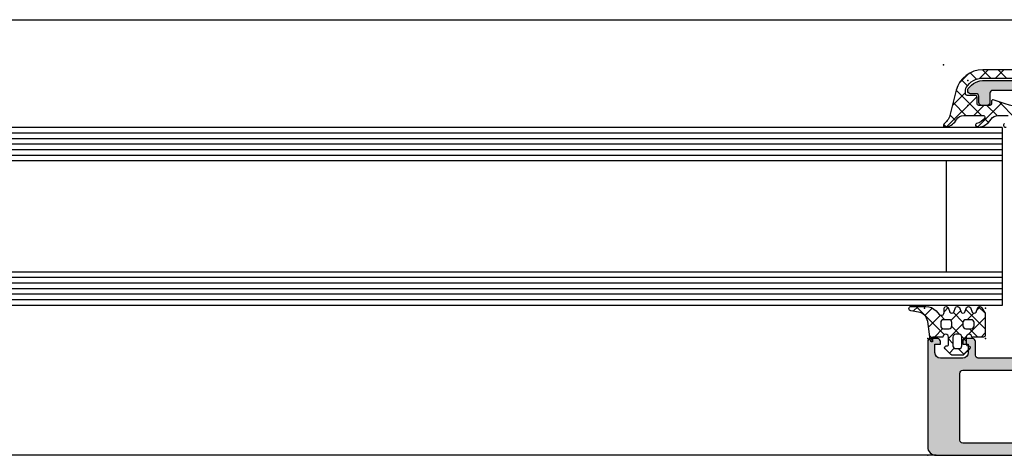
# Model space of a CAD drawing. Header units: millimetres. Extents: x 9251 to 87900, y 65165 to 131508.
# Tile 25 of 37: x 64631 to 64808, y 129310 to 129389. Entities that reach past the tile are written whole.
import ezdxf

# ---------------------------------------------------------------- set-up
doc = ezdxf.new("R2010")
doc.units = ezdxf.units.MM
doc.header["$LTSCALE"] = 100
doc.layers.add('AL31----_BUITENKOZIJN', color=1, linetype='Continuous')

msp = doc.modelspace()

# ---------------------------------------------------------------- hatches: boundary and pattern name
at = {"layer": 'AL31----_BUITENKOZIJN'}
h = msp.add_hatch(color=256, dxfattribs=at)
edge = h.paths.add_edge_path()
edge.add_arc((64815.41310895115, 129372.1738736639), 2.199999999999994, 112.75242363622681, 192.895364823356, ccw=False)
edge.add_arc((64814.44623402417, 129374.4793351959), 0.2999999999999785, 292.7524236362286, 403.852619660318)
edge.add_line((64814.66257130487, 129374.6871769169), (64813.64325367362, 129375.7481593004))
edge.add_arc((64813.28269153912, 129375.4017564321), 0.4999999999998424, 403.8526196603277, 449.9965220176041)
edge.add_line((64813.28272189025, 129375.9017564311), (64805.71311602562, 129375.9022159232))
edge.add_arc((64805.71308502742, 129375.4022159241), 0.5000000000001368, 449.9964478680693, 539.9964478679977)
edge.add_line((64805.21308502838, 129375.4022469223), (64805.21297963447, 129373.7022464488))
edge.add_arc((64804.7132374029, 129373.7020196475), 0.4997422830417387, 269.96689282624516, 360.0260029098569, ccw=False)
edge.add_line((64804.71294863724, 129373.2022774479), (64803.71294863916, 129373.2023394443))
edge.add_arc((64803.71272183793, 129373.7020816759), 0.4997422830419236, 179.9668928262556, 270.0260029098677, ccw=False)
edge.add_line((64803.21297963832, 129373.7023704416), (64803.21304163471, 129374.8023704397))
edge.add_arc((64802.71330198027, 129374.8026617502), 0.4997397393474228, 359.9666008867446, 450.026294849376)
edge.add_line((64802.71307263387, 129375.3024014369), (64801.71307263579, 129375.3024634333))
edge.add_arc((64801.71284946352, 129375.8022111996), 0.4997478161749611, 179.967527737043, 270.0255865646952, ccw=False)
edge.add_line((64801.2131017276, 129375.8024944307), (64801.21311617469, 129375.9355255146))
edge.add_arc((64801.71311617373, 129375.9354945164), 0.5000000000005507, 503.7471149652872, 539.9964478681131, ccw=False)
edge.add_arc((64804.21300252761, 129374.1023084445), 3.600000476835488, 448.79448731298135, 503.7471149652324, ccw=False)
edge.add_line((64804.28874154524, 129377.7015121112), (64814.81309655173, 129377.7015121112))
edge.add_arc((64814.81309655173, 129377.4015121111), 0.3000000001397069, 360, 450.0000000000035, ccw=False)
edge.add_line((64815.11309655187, 129377.4015121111), (64815.11309655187, 129377.0015121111))
edge.add_line((64815.11309655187, 129377.0015121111), (64814.81309655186, 129376.8283070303))
edge.add_line((64814.81309655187, 129376.8283070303), (64814.81309655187, 129376.1351402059))
edge.add_arc((64815.01309655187, 129376.1351402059), 0.199999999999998, 180.0000000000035, 290.0000000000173)
edge.add_line((64815.08150058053, 129375.9472016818), (64816.1446925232, 129376.3341719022))
edge.add_arc((64816.21309655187, 129376.1462333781), 0.1999999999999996, 360.00000000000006, 470.0000000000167, ccw=False)
edge.add_line((64816.41309655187, 129376.1462333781), (64816.41309655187, 129374.7936174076))
edge.add_arc((64816.91309655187, 129374.7936174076), 0.5000000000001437, 180.0000000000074, 223.8526196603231)
edge.add_line((64816.55253441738, 129374.4472145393), (64817.33424561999, 129373.6335507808))
edge.add_arc((64816.61312135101, 129372.9407450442), 0.9999999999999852, 360.00000000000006, 403.85261966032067, ccw=False)
edge.add_line((64817.61312135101, 129372.9407450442), (64817.61312135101, 129371.4063265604))
edge.add_arc((64818.11292257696, 129371.4013475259), 0.4998260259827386, 539.429236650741, 630.0199429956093)
edge.add_arc((64818.11323185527, 129370.6015215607), 0.2999999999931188, 269.9999999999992, 450.0258410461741, ccw=False)
edge.add_line((64818.11323185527, 129370.3015215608), (64816.71310895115, 129370.3015215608))
edge.add_arc((64816.71310895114, 129370.5015215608), 0.1999999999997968, 180, 270.0000000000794, ccw=False)
edge.add_line((64816.51310895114, 129370.5015215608), (64816.51310895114, 129370.7015215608))
edge.add_arc((64816.71310895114, 129370.7015215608), 0.199999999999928, 449.9999999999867, 539.999999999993, ccw=False)
edge.add_line((64816.71310895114, 129370.9015215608), (64816.71310895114, 129371.606745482))
edge.add_line((64816.71310895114, 129371.606745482), (64816.61310895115, 129372.1738736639))
edge.add_arc((64815.41310895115, 129372.1738736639), 1.199999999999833, 359.9999999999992, 561.7867892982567)
edge.add_arc((64814.11310895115, 129371.6542584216), 0.2000000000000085, 300.00000000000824, 381.7867892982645, ccw=False)
edge.add_line((64814.21310895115, 129371.4810533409), (64814.00598422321, 129371.3614698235))
edge.add_arc((64813.7559842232, 129371.7944825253), 0.500000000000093, 192.8953648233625, 300.0000000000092, ccw=False)
h = msp.add_hatch(color=256, dxfattribs=at)
edge = h.paths.add_edge_path()
edge.add_arc((64852.51311519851, 129311.7015121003), 1.499999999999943, 269.9999999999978, 360)
edge.add_line((64854.01311519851, 129311.7015121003), (64854.01311519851, 129314.7015121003))
edge.add_line((64854.01311519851, 129314.7015121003), (64852.01311519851, 129314.7015121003))
edge.add_arc((64852.01311519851, 129314.2015121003), 0.4999999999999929, 449.9999999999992, 540.0000000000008)
edge.add_line((64851.51311519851, 129314.2015121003), (64851.51311519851, 129313.7015121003))
edge.add_line((64851.51311519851, 129313.7015121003), (64852.51311519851, 129313.7015121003))
edge.add_line((64852.51311519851, 129313.7015121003), (64852.51311519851, 129312.7015121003))
edge.add_arc((64851.51311519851, 129312.7015121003), 0.9999999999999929, 269.9999999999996, 360.0000000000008, ccw=False)
edge.add_line((64851.51311519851, 129311.7015121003), (64847.51311519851, 129311.7015121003))
edge.add_arc((64847.51311519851, 129312.7015121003), 1.000000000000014, 180.0000000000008, 269.9999999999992, ccw=False)
edge.add_line((64846.51311519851, 129312.7015121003), (64846.51311519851, 129313.7015121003))
edge.add_line((64846.51311519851, 129313.7015121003), (64847.51311519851, 129313.7015121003))
edge.add_line((64847.51311519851, 129313.7015121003), (64847.51311519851, 129314.2015121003))
edge.add_arc((64847.01311519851, 129314.2015121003), 0.4999999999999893, 359.9999999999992, 450.0000000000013)
edge.add_line((64847.01311519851, 129314.7015121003), (64844.21311519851, 129314.7015121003))
edge.add_arc((64844.21311519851, 129314.2015121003), 0.5, 450, 630)
edge.add_line((64844.21311519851, 129313.7015121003), (64844.51311519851, 129313.7015121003))
edge.add_arc((64844.51311519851, 129313.2015121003), 0.4999999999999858, 359.99999999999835, 450.0000000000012, ccw=False)
edge.add_line((64845.01311519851, 129313.2015121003), (64845.01311519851, 129312.7015121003))
edge.add_arc((64844.51311519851, 129312.7015121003), 0.5000000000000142, 269.9999999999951, 359.99999999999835, ccw=False)
edge.add_line((64844.51311519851, 129312.2015121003), (64833.21311386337, 129312.2015121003))
edge.add_arc((64833.21311386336, 129312.7015121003), 0.4999999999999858, 179.9999999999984, 270.00000000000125, ccw=False)
edge.add_line((64832.71311386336, 129312.7015121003), (64832.71311386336, 129313.2015121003))
edge.add_arc((64833.21311386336, 129313.2015121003), 0.4999999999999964, 89.9999999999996, 180, ccw=False)
edge.add_line((64833.21311386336, 129313.7015121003), (64833.51311386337, 129313.7015121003))
edge.add_arc((64833.51311386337, 129314.2015121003), 0.5000000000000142, 270.0000000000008, 360.0000000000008)
edge.add_line((64834.01311386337, 129314.2015121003), (64834.01311386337, 129318.7015121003))
edge.add_arc((64833.51311386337, 129318.7015121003), 0.5000000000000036, 359.9999999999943, 449.9999999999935)
edge.add_line((64833.51311386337, 129319.2015121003), (64832.71311386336, 129319.2015121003))
edge.add_arc((64832.71311386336, 129318.7015121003), 0.5000000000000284, 449.9999999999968, 540)
edge.add_line((64832.21311386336, 129318.7015121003), (64832.21311386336, 129316.7015121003))
edge.add_arc((64831.71311386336, 129316.7015121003), 0.4999999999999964, 269.9999999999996, 360.0000000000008, ccw=False)
edge.add_line((64831.71311386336, 129316.2015121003), (64831.21311386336, 129316.2015121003))
edge.add_arc((64831.21311386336, 129315.7015121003), 0.4999999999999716, 449.999999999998, 540.0000000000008)
edge.add_line((64830.71311386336, 129315.7015121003), (64830.71311386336, 129312.7015121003))
edge.add_arc((64830.21317296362, 129312.7015121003), 0.4999408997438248, 270.0000000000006, 359.99999999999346, ccw=False)
edge.add_line((64830.21317296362, 129312.2015712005), (64828.51311252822, 129312.2015712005))
edge.add_arc((64828.51311252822, 129313.7015712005), 1.499999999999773, 180.0000000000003, 270.00000000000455, ccw=False)
edge.add_line((64827.01311252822, 129313.7015712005), (64827.01311252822, 129339.7014712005))
edge.add_arc((64827.51311252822, 129339.7014712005), 0.4999999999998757, 90.00000000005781, 180.0000000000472, ccw=False)
edge.add_line((64827.51311252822, 129340.2014712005), (64831.71311519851, 129340.2014712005))
edge.add_arc((64831.71311519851, 129339.7014712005), 0.4999999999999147, 360, 449.9999999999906, ccw=False)
edge.add_line((64832.21311519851, 129339.7014712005), (64832.21311519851, 129337.7015121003))
edge.add_arc((64832.71311519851, 129337.7015121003), 0.500000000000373, 180.0000000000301, 270.0000000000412)
edge.add_line((64832.71311519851, 129337.2015121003), (64833.51311519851, 129337.2015121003))
edge.add_arc((64833.51311519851, 129337.7015121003), 0.4999999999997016, 269.9999999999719, 360)
edge.add_line((64834.01311519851, 129337.7015121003), (64834.01311519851, 129342.2015121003))
edge.add_arc((64833.5131151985, 129342.2015121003), 0.5000000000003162, 359.9999999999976, 450.0000000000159)
edge.add_line((64833.5131151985, 129342.7015121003), (64826.01310435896, 129342.7015121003))
edge.add_arc((64826.09194074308, 129342.9690324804), 0.2788948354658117, 178.8354106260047, 253.58012358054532, ccw=False)
edge.add_line((64825.81310351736, 129342.9747008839), (64825.81310351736, 129343.4289913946))
edge.add_arc((64826.091971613, 129343.434652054), 0.2789255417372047, 106.4245945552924, 181.1628700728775, ccw=False)
edge.add_line((64826.01310451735, 129343.7021953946), (64826.01310451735, 129345.6015118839))
edge.add_arc((64825.71310451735, 129345.601511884), 0.3000000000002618, 359.999999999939, 449.9999999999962)
edge.add_line((64825.71310451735, 129345.9015118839), (64824.71310451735, 129345.9015118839))
edge.add_arc((64824.71310451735, 129345.601511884), 0.3000000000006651, 449.9999999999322, 540)
edge.add_line((64824.41310451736, 129345.601511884), (64824.41310451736, 129342.9015120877))
edge.add_arc((64824.21310451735, 129342.9015120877), 0.1999999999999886, 269.99999934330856, 360, ccw=False)
edge.add_line((64824.21310451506, 129342.7015120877), (64822.0131041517, 129342.7015121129))
edge.add_arc((64822.01310415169, 129343.2015117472), 0.4999996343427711, 180.0000273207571, 270.00000000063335, ccw=False)
edge.add_line((64821.51310451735, 129343.2015115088), (64821.51310451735, 129347.1015497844))
edge.add_line((64821.51310451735, 129347.1015497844), (64823.31470529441, 129348.141704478))
edge.add_arc((64823.16470529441, 129348.4015120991), 0.3000000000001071, 300.0000000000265, 449.9999999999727)
edge.add_line((64823.16470529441, 129348.7015120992), (64818.2615037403, 129348.7015120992))
edge.add_arc((64818.2615037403, 129348.4015120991), 0.3000000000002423, 450.0000000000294, 599.9999999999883)
edge.add_line((64818.1115037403, 129348.141704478), (64819.91310451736, 129347.1015497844))
edge.add_line((64819.91310451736, 129347.1015497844), (64819.91310451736, 129343.2015121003))
edge.add_arc((64819.41310451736, 129343.2015121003), 0.4999999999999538, 270.0000000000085, 360.0000000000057, ccw=False)
edge.add_line((64819.41310451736, 129342.7015121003), (64817.21310451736, 129342.7015121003))
edge.add_arc((64817.21310451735, 129342.9015121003), 0.2000000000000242, 180, 270.00000000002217, ccw=False)
edge.add_line((64817.01310451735, 129342.9015121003), (64817.01310451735, 129345.6015121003))
edge.add_arc((64816.71310451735, 129345.6015121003), 0.3000000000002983, 360.0000000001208, 450.0000000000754)
edge.add_line((64816.71310451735, 129345.9015121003), (64815.71310451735, 129345.9015121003))
edge.add_arc((64815.71310451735, 129345.6015121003), 0.3000000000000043, 450.0000000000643, 540.0000000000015)
edge.add_line((64815.41310451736, 129345.6015121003), (64815.41310451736, 129343.7021956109))
edge.add_arc((64815.33423742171, 129343.4346522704), 0.2789255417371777, 358.8371299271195, 433.57540544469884, ccw=False)
edge.add_line((64815.61310551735, 129343.4289916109), (64815.61310551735, 129342.9747011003))
edge.add_arc((64815.33426807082, 129342.9690326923), 0.2788950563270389, 286.4198764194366, 361.1645893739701, ccw=False)
edge.add_line((64815.41310451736, 129342.7015121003), (64815.41310451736, 129328.7015121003))
edge.add_arc((64814.41310451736, 129328.7015121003), 1.000000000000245, 270.0000000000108, 360.0000000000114, ccw=False)
edge.add_line((64814.41310451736, 129327.7015121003), (64803.11311748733, 129327.7015121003))
edge.add_arc((64803.11285734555, 129328.2012519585), 0.4997399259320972, 179.9701744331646, 270.0298255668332, ccw=False)
edge.add_line((64802.61311748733, 129328.2015121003), (64802.61311748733, 129330.7015121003))
edge.add_arc((64802.1133776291, 129330.7017722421), 0.4997399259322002, 359.9701744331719, 450.0298255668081)
edge.add_line((64802.11311748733, 129331.2015121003), (64800.81311825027, 129331.2015121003))
edge.add_arc((64800.8130977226, 129330.701532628), 0.4999794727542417, 449.9976476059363, 540.0023523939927)
edge.add_line((64800.31311825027, 129330.7015121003), (64800.31311825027, 129330.2015121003))
edge.add_line((64800.31311825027, 129330.2015121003), (64801.31311825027, 129330.2015121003))
edge.add_line((64801.31311825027, 129330.2015121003), (64801.31311825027, 129328.7015121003))
edge.add_arc((64800.3130864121, 129328.7015439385), 1.000031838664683, 270.0018241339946, 359.9981758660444, ccw=False)
edge.add_line((64800.31311825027, 129327.7015121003), (64796.31311825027, 129327.7015121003))
edge.add_arc((64796.31318725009, 129328.7015811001), 1.000069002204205, 180.003953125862, 269.9960468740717, ccw=False)
edge.add_line((64795.31311825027, 129328.7015121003), (64795.31311825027, 129330.2015121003))
edge.add_line((64795.31311825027, 129330.2015121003), (64796.31311825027, 129330.2015121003))
edge.add_line((64796.31311825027, 129330.2015121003), (64796.31311825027, 129330.7015121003))
edge.add_arc((64795.81314384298, 129330.701537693), 0.4999744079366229, 359.997067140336, 450.0029328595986)
edge.add_line((64795.81311825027, 129331.2015121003), (64794.51311519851, 129331.2015121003))
edge.add_arc((64794.51312086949, 129330.7015064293), 0.500005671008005, 450.0006498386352, 539.9993501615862)
edge.add_line((64794.01311519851, 129330.7015121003), (64794.01311519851, 129311.7015121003))
edge.add_arc((64795.5130870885, 129311.7014839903), 1.499971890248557, 539.9989262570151, 630.0010405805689)
edge.add_line((64795.51311433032, 129310.2015121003), (64852.51311519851, 129310.2015121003))
edge = h.paths.add_edge_path()
edge.add_line((64824.81311252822, 129340.5015121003), (64824.81311252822, 129312.9015243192))
edge.add_arc((64824.31311252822, 129312.9015243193), 0.5000000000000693, 269.9999999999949, 359.99999999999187, ccw=False)
edge.add_line((64824.31311252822, 129312.4015243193), (64800.31311519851, 129312.4015243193))
edge.add_arc((64800.3130895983, 129312.901498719), 0.4999744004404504, 179.9970676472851, 270.00293371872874, ccw=False)
edge.add_line((64799.81311519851, 129312.9015243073), (64799.81311519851, 129325.0015246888))
edge.add_arc((64800.31313680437, 129325.0015030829), 0.5000216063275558, 450.0024757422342, 539.9975242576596, ccw=False)
edge.add_line((64800.31311519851, 129325.5015246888), (64816.61310451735, 129325.5015246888))
edge.add_arc((64816.61310451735, 129326.5015246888), 1.000000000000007, 270.0000000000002, 359.9999999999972)
edge.add_line((64817.61310451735, 129326.5015246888), (64817.61310451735, 129340.5015121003))
edge.add_arc((64818.11310451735, 129340.5015121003), 0.5000000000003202, 449.999999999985, 539.9999999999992, ccw=False)
edge.add_line((64818.11310451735, 129341.0015121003), (64824.31311252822, 129341.0015121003))
edge.add_arc((64824.31311252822, 129340.5015121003), 0.5000000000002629, 360.0000000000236, 450.0000000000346, ccw=False)

# ---------------------------------------------------------------- linework, layer by layer
for p, q in [((42776.67517378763, 129388.6228440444), (77586.92345292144, 129388.6264804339)), ((64799.65622471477, 129377.1772270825), (64801.37050744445, 129378.8915098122)), ((64801.64514882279, 129379.0447957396), (64802.78344706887, 129377.9064974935)), ((64803.3366361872, 129378.0513085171), (64804.88963654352, 129379.6043088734)), ((64803.89222785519, 129379.6040467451), (64805.39197335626, 129378.104301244)), ((64806.19595895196, 129378.104301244), (64807.69596658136, 129379.6043088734)), ((64806.6982957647, 129379.6043088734), (64808.19830339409, 129378.104301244)), ((64800.0914599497, 129377.7921545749), (64801.15886974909, 129376.7247447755)), ((64798.45562046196, 129373.1702927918), (64800.81294711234, 129375.5276194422)), ((64799.1277795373, 129375.9495049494), (64803.68415934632, 129371.3931251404)), ((64797.34919405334, 129369.2575363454), (64802.89530401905, 129374.8036463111)), ((64798.58120141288, 129373.689753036), (64800.87781746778, 129371.3931369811)), ((64802.9528623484, 129369.2485445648), (64807.3619531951, 129373.6576354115)), ((64806.87772542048, 129373.8122191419), (64809.83647945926, 129370.8534651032)), ((64802.29111876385, 129371.393131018), (64804.10029619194, 129373.2023084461)), ((64804.68130607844, 129373.2023084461), (64806.50237331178, 129371.3812412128)), ((64798.0308075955, 129371.4338168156), (64799.05765001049, 129370.4069744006)), ((64804.21129379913, 129370.8659906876), (64804.95564220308, 129370.1216422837)), ((64807.41310458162, 129369.2015121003), (63893.21433950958, 129369.2015121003)), ((64807.41310457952, 129368.2015121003), (63893.21433951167, 129368.2015121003)), ((64796.89058228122, 129369.767712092), (64797.38940661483, 129369.2688877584)), ((64802.61983215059, 129369.6511222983), (64803.02046458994, 129369.250489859)), ((64807.41310458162, 129369.2015121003), (64807.41310451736, 129337.2015121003)), ((64807.41310457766, 129367.2015121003), (63893.21433951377, 129367.2015121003)), ((64807.41310457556, 129366.2015121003), (63893.21433951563, 129366.2015121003)), ((64807.41310457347, 129365.2015121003), (63893.21433951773, 129365.2015121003)), ((64807.41310457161, 129364.2015121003), (63893.21433951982, 129364.2015121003)), ((64807.41310456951, 129363.2015121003), (63893.21433952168, 129363.2015121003)), ((64797.41310446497, 129343.2015121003), (64797.41310446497, 129363.2015121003)), ((64807.41310452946, 129343.2015121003), (63893.21433956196, 129343.2015121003)), ((64807.41310452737, 129342.2015121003), (63893.21433956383, 129342.2015121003)), ((64807.41310452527, 129341.2015121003), (63893.21433956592, 129341.2015121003)), ((64807.41310452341, 129340.2015121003), (63893.21433956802, 129340.2015121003)), ((64807.41310452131, 129339.2015121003), (63893.21433956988, 129339.2015121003)), ((64807.41310451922, 129338.2015121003), (63893.21433957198, 129338.2015121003)), ((64807.41310451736, 129337.2015121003), (63893.21433957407, 129337.2015121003)), ((64792.29038743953, 129336.9976339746), (64791.42502796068, 129336.1322744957)), ((64796.99698787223, 129331.9240676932), (64791.92342159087, 129336.9976339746)), ((64794.81999392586, 129336.720910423), (64793.48697604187, 129335.387892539)), ((64797.70846029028, 129336.8030467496), (64796.96323905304, 129336.0578255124)), ((64799.9321705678, 129336.2204269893), (64798.19081270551, 129334.479069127)), ((64804.36320305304, 129332.9768426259), (64800.8838722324, 129336.4561734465)), ((64803.49642791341, 129336.9783542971), (64802.82770641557, 129336.3096327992)), ((64804.36320305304, 129335.7831726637), (64803.18611986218, 129336.9602558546)), ((64796.32572859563, 129335.420315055), (64794.16525715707, 129333.2598436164)), ((64797.12603262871, 129334.6013529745), (64796.29839388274, 129335.4289917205)), ((64800.36744368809, 129334.166271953), (64798.63012118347, 129335.9035944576)), ((64802.32153243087, 129335.8034588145), (64801.11942659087, 129334.6013529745)), ((64804.36320305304, 129335.0387993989), (64801.29670549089, 129331.9723018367)), ((64796.73092178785, 129333.0191782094), (64795.21308455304, 129331.5013409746)), ((64800.36320305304, 129333.8451294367), (64797.76322705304, 129331.2451534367)), ((64799.73060508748, 129331.9967805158), (64798.3480833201, 129333.3793022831)), ((64803.03237466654, 129331.5013409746), (64801.53236166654, 129333.0013539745)), ((64794.86323305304, 129331.2514924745), (64794.37785487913, 129331.7368706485)), ((64794.86323305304, 129331.1514894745), (64794.51530102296, 129330.8035574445)), ((64798.56321505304, 129330.3578405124), (64797.76322705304, 129331.1578285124)), ((64800.96323905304, 129330.7641465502), (64800.15869159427, 129331.568694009)), ((64800.9917872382, 129331.667383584), (64800.16325205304, 129330.8388483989)), ((64804.36320305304, 129332.232469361), (64803.63207466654, 129331.5013409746)), ((64798.80046338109, 129329.4760597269), (64797.93122021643, 129328.6068165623)), ((64800.55473532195, 129328.3663202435), (64799.51968959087, 129329.4013659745)), ((64801.65513264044, 129329.5243989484), (64800.36752694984, 129328.2367932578)), ((64795.51311433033, 129310.2015121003), (63905.1143297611, 129310.2015121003))]:
    msp.add_line(p, q, dxfattribs=at)
for points in [[(64815.86145480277, 129379.6043088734), (64803.94342565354, 129379.6043088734, 0.3369380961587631), (64799.12568114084, 129375.9419701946), (64798.07571595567, 129371.5988340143, -0.1678341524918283), (64797.01904562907, 129369.949448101, 0.9255408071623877), (64797.45587741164, 129369.2986578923, 0.2028644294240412), (64799.20226801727, 129370.6349955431, -0.2696276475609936), (64800.50597991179, 129371.39313855), (64804.00523476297, 129371.3931237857, -0.5306917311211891), (64804.28374532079, 129370.9816254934, -0.213326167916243), (64802.8039507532, 129369.922210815, 0.9221072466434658), (64803.09570399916, 129369.2681707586, 0.2323023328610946), (64805.42346640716, 129370.695353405, -0.25707730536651), (64806.69092531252, 129371.3931390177), (64808.47867611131, 129371.3931390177, -0.5346883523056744)], [(64811.70993766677, 129372.5906395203, -0.04215738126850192), (64805.78110537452, 129374.190139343, 0.5201568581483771), (64805.51294406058, 129374.0021126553), (64805.51294406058, 129373.5023084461, -0.4142135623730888), (64805.21294406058, 129373.2023084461), (64803.21295321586, 129373.2023084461, -0.4142135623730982), (64802.91295321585, 129373.5023084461), (64802.91295321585, 129374.7022657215, 0.4142135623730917), (64802.61295321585, 129375.0022657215), (64801.11294711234, 129375.0022657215, -0.4142135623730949), (64800.81294711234, 129375.3022657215), (64800.81294711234, 129375.9123842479, -0.1385354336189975), (64800.96075569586, 129376.4356143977, -0.2612748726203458), (64803.95073357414, 129378.104301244), (64815.71295626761, 129378.104301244)], [(64813.28272189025, 129375.9017564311), (64805.71311602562, 129375.9022159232, 0.4142135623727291), (64805.21308502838, 129375.4022469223), (64805.21297963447, 129373.7022464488, -0.4145157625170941), (64804.71294863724, 129373.2022774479), (64803.71294863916, 129373.2023394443, -0.4145157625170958), (64803.21297963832, 129373.7023704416), (64803.21304163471, 129374.8023704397, 0.4145187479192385), (64802.71307263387, 129375.3024014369), (64801.71307263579, 129375.3024634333, -0.4145103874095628), (64801.2131017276, 129375.8024944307), (64801.21311617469, 129375.9355255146, -0.1594998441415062), (64801.30990875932, 129376.2311696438, -0.2444793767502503), (64804.28874154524, 129377.7015121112), (64814.81309655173, 129377.7015121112, -0.4142135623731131)], [(64807.84266618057, 129369.922226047, 0.9221072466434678), (64808.13441942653, 129369.2681859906, 0.2037235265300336)], [(64814.41310451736, 129327.7015121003), (64803.11311748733, 129327.7015121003, -0.4145185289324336), (64802.61311748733, 129328.2015121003), (64802.61311748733, 129330.7015121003, 0.4145185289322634), (64802.11311748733, 129331.2015121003), (64800.81311825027, 129331.2015121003, 0.4142376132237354), (64800.31311825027, 129330.7015121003), (64800.31311825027, 129330.2015121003), (64801.31311825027, 129330.2015121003), (64801.31311825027, 129328.7015121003, -0.4141949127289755), (64800.31311825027, 129327.7015121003), (64796.31311825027, 129327.7015121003, -0.4141731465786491), (64795.31311825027, 129328.7015121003), (64795.31311825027, 129330.2015121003), (64796.31311825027, 129330.2015121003), (64796.31311825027, 129330.7015121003, 0.4142435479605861), (64795.81311825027, 129331.2015121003), (64794.51311519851, 129331.2015121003, 0.4142069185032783), (64794.01311519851, 129330.7015121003), (64794.01311519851, 129311.7015121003, 0.4142243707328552), (64795.51311433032, 129310.2015121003), (64852.51311519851, 129310.2015121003)]]:
    msp.add_lwpolyline(points, format="xyb", dxfattribs=at)
for points in [[(64824.81311252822, 129340.5015121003), (64824.81311252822, 129312.9015243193, -0.4142135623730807), (64824.31311252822, 129312.4015243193), (64800.31311519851, 129312.4015243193, -0.4142435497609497), (64799.81311519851, 129312.9015243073), (64799.81311519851, 129325.0015246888, -0.4141882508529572), (64800.31311519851, 129325.5015246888), (64816.61310451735, 129325.5015246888, 0.4142135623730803), (64817.61310451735, 129326.5015246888), (64817.61310451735, 129340.5015121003, -0.4142135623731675), (64818.11310451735, 129341.0015121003), (64824.31311252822, 129341.0015121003, -0.4142135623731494), (64824.81311252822, 129340.5015121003)], [(64794.46323905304, 129331.0013569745), (64794.34462505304, 129332.0231179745), (64794.01449620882, 129334.2993269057, 0.3289878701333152), (64792.34481078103, 129335.9881521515), (64790.97713364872, 129336.2024558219, -0.9251565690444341), (64791.03905478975, 129336.9976339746), (64793.67673462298, 129336.9976339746, -0.2094805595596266), (64795.51476323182, 129336.1922285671), (64796.09193205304, 129335.5662069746, 0.6866668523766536), (64796.96323905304, 129335.9004959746), (64796.96323905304, 129336.7210069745, -0.6378782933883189), (64797.70976005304, 129336.8009019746), (64798.01624805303, 129336.0009909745, 0.576907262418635), (64798.70976005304, 129336.0017529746), (64799.01624805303, 129336.8016649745, -0.5768669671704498), (64799.70976005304, 129336.8009019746), (64800.01624805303, 129336.0009909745, 0.5769072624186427), (64800.70976005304, 129336.0017529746), (64801.01624805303, 129336.8016649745, -0.5768669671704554), (64801.70976005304, 129336.8009019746), (64802.01624805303, 129336.0009909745, 0.5769184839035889), (64802.70973005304, 129336.0017529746), (64803.01624805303, 129336.8016649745, -0.5768838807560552), (64803.70973005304, 129336.8009019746), (64804.36320305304, 129335.8013289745), (64804.36320305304, 129331.8013449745, -0.4165711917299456), (64804.06321505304, 129331.5013409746), (64801.96323905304, 129331.5013409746, 0.999018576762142), (64800.96323905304, 129331.5013409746), (64800.96323905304, 129330.2013689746, 0.4134852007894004), (64801.26322705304, 129329.9013659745), (64801.36527805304, 129329.9013659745, -0.6668812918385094), (64801.57752805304, 129329.3891129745), (64800.53623066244, 129328.347815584, -0.1989123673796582), (64800.18267727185, 129328.2013689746), (64798.54377483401, 129328.2013689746, -0.1989122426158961), (64798.19022161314, 129328.3478154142), (64797.14890805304, 129329.3891279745, -0.6668364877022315), (64797.36115805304, 129329.9013659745), (64797.46323905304, 129329.9013659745, 0.4154645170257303), (64797.76322705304, 129330.2013689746), (64797.76322705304, 129331.5013409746, 0.9990097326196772), (64796.76322705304, 129331.5013409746), (64794.86323305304, 129331.5013409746), (64794.86323305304, 129330.6013629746, -0.4151506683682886), (64794.46323905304, 129331.0013569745)], [(64796.36320305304, 129333.5013539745, 0.4141716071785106), (64796.86320305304, 129333.0013539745), (64797.86320305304, 129333.0013539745, 0.4142436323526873), (64798.36320305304, 129333.5013539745), (64798.36320305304, 129334.1013529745, 0.4142066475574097), (64797.86320305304, 129334.6013529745), (64796.86320305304, 129334.6013529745, 0.4141346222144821), (64796.36320305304, 129334.1013529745), (64796.36320305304, 129333.5013539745)], [(64800.36320305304, 129333.5013539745, 0.4141716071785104), (64800.86320305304, 129333.0013539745), (64801.86320305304, 129333.0013539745, 0.4142436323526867), (64802.36320305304, 129333.5013539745), (64802.36320305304, 129334.1013529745, 0.4142066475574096), (64801.86320305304, 129334.6013529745), (64800.86320305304, 129334.6013529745, 0.4141346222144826), (64800.36320305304, 129334.1013529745), (64800.36320305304, 129333.5013539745)], [(64798.56321505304, 129331.5013409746), (64798.56321505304, 129329.9013659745, 0.4139764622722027), (64799.06321505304, 129329.4013659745), (64799.66325205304, 129329.4013659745, 0.4139868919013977), (64800.16325205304, 129329.9013659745), (64800.16325205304, 129331.5013409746, 0.414183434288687), (64799.66325205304, 129332.0013409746), (64799.06321505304, 129332.0013409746, 0.414036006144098), (64798.56321505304, 129331.5013409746)]]:
    msp.add_lwpolyline(points, format="xyb", close=True, dxfattribs=at)
for p in [(64796.87295626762, 129380.5023084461), (64801.21310895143, 129377.7015121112), (64801.21310895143, 129373.2015121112), (64796.87295626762, 129369.2523084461), (64793.41323455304, 129336.7014909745), (64804.41323455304, 129336.7014909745), (64794.01311519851, 129331.2015121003), (64794.41323455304, 129331.2014909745), (64804.41323455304, 129331.2014909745), (64794.01311519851, 129310.2015121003)]:
    msp.add_point(p, dxfattribs=at)

doc.saveas('drawing.dxf')
